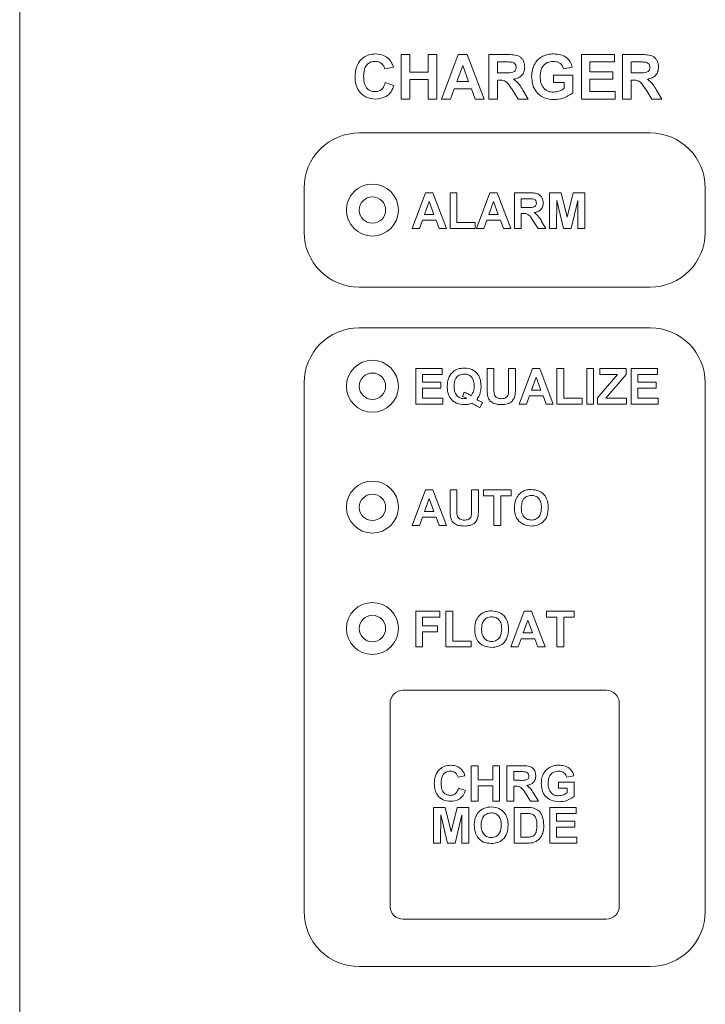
# Paper-space layout '2' of a CAD drawing. Header units: inches. Extents: x 1 to 109, y 1 to 85.
# Tile 25 of 66: x 48.64 to 50.2, y 60.85 to 63.08. Entities that reach past the tile are written whole.
import ezdxf

# ---------------------------------------------------------------- set-up
doc = ezdxf.new("R2010")
doc.units = ezdxf.units.IN
doc.header["$MEASUREMENT"] = 0

psp = doc.layouts.new('2')

# ---------------------------------------------------------------- linework, layer by layer
at = {"color": 7, "linetype": 'Continuous', "lineweight": 15, "ltscale": 5}
for p, q in [((48.6438, 58.6307), (48.6437, 64.3686)), ((49.5093, 63.0017), (49.5288, 63.0017)), ((49.5093, 62.9006), (49.5093, 63.0017)), ((49.5288, 63.0017), (49.5288, 62.9615)), ((49.5702, 62.9615), (49.5702, 63.0017)), ((49.5702, 63.0017), (49.5897, 63.0017)), ((49.5897, 63.0017), (49.5897, 62.9006)), ((49.6001, 62.9006), (49.6383, 63.0017)), ((49.6383, 63.0017), (49.6589, 63.0017)), ((49.6589, 63.0017), (49.6973, 62.9006)), ((49.7077, 62.9006), (49.7077, 63.0017)), ((49.7077, 63.0017), (49.7501, 63.0017)), ((49.9177, 62.9006), (49.9177, 63.0017)), ((49.9177, 63.0017), (49.9929, 63.0017)), ((49.9929, 63.0017), (49.9929, 62.9849)), ((50.011, 62.9006), (50.011, 63.0017)), ((50.011, 63.0017), (50.0534, 63.0017)), ((49.4912, 62.9732), (49.4717, 62.9693)), ((49.6487, 62.9771), (49.6354, 62.9408)), ((49.662, 62.9408), (49.6487, 62.9771)), ((49.7436, 62.9849), (49.7271, 62.9849)), ((49.7271, 62.9849), (49.7271, 62.9602)), ((49.8969, 62.9732), (49.8775, 62.9693)), ((49.9929, 62.9849), (49.9371, 62.9849)), ((49.9371, 62.9849), (49.9371, 62.9628)), ((50.047, 62.9849), (50.0304, 62.9849)), ((50.0304, 62.9849), (50.0304, 62.9602)), ((49.5288, 62.9615), (49.5702, 62.9615)), ((49.5702, 62.9447), (49.5288, 62.9447)), ((49.5288, 62.9447), (49.5288, 62.9006)), ((49.5702, 62.9006), (49.5702, 62.9447)), ((49.7271, 62.9602), (49.7428, 62.9602)), ((49.7315, 62.9434), (49.7271, 62.9434)), ((49.7271, 62.9434), (49.7271, 62.9006)), ((49.8541, 62.9382), (49.8541, 62.9551)), ((49.8541, 62.9551), (49.8982, 62.9551)), ((49.8982, 62.9551), (49.8982, 62.9144)), ((49.9371, 62.9628), (49.989, 62.9628)), ((49.989, 62.946), (49.9371, 62.946)), ((49.9371, 62.946), (49.9371, 62.9175)), ((49.989, 62.9628), (49.989, 62.946)), ((50.0304, 62.9602), (50.0461, 62.9602)), ((50.0348, 62.9434), (50.0304, 62.9434)), ((50.0304, 62.9434), (50.0304, 62.9006)), ((49.473, 62.9382), (49.4925, 62.9317)), ((49.6293, 62.9239), (49.6208, 62.9006)), ((49.6681, 62.9239), (49.6293, 62.9239)), ((49.6354, 62.9408), (49.662, 62.9408)), ((49.6767, 62.9006), (49.6681, 62.9239)), ((49.7744, 62.9006), (49.76, 62.9236)), ((49.7849, 62.9206), (49.7971, 62.9006)), ((49.8788, 62.9382), (49.8541, 62.9382)), ((49.8788, 62.925), (49.8788, 62.9382)), ((50.0777, 62.9006), (50.0633, 62.9236)), ((50.0882, 62.9206), (50.1005, 62.9006)), ((49.5288, 62.9006), (49.5093, 62.9006)), ((49.5897, 62.9006), (49.5702, 62.9006)), ((49.6208, 62.9006), (49.6001, 62.9006)), ((49.6973, 62.9006), (49.6767, 62.9006)), ((49.7271, 62.9006), (49.7077, 62.9006)), ((49.7971, 62.9006), (49.7744, 62.9006)), ((49.9942, 62.9006), (49.9177, 62.9006)), ((49.9371, 62.9175), (49.9942, 62.9175)), ((49.9942, 62.9175), (49.9942, 62.9006)), ((50.0304, 62.9006), (50.011, 62.9006)), ((50.1005, 62.9006), (50.0777, 62.9006)), ((50.0737, 62.8237), (49.4137, 62.8237)), ((49.2887, 62.6987), (49.2887, 62.5987)), ((50.1987, 62.5987), (50.1987, 62.6987)), ((49.5336, 62.6068), (49.5642, 62.6877)), ((49.5642, 62.6877), (49.5806, 62.6877)), ((49.5806, 62.6877), (49.6114, 62.6068)), ((49.6197, 62.6068), (49.6197, 62.6877)), ((49.6197, 62.6877), (49.6352, 62.6877)), ((49.6352, 62.6877), (49.6352, 62.6203)), ((49.6798, 62.6068), (49.7104, 62.6877)), ((49.7104, 62.6877), (49.7269, 62.6877)), ((49.7269, 62.6877), (49.7576, 62.6068)), ((49.7659, 62.6068), (49.7659, 62.6877)), ((49.7659, 62.6877), (49.7998, 62.6877)), ((49.8457, 62.6068), (49.8457, 62.6877)), ((49.8457, 62.6877), (49.8721, 62.6877)), ((49.8721, 62.6877), (49.8857, 62.6325)), ((49.8857, 62.6325), (49.8993, 62.6877)), ((49.8993, 62.6877), (49.9256, 62.6877)), ((49.9256, 62.6877), (49.9256, 62.6068)), ((49.5725, 62.668), (49.5619, 62.6389)), ((49.5831, 62.6389), (49.5725, 62.668)), ((49.7187, 62.668), (49.7081, 62.6389)), ((49.7293, 62.6389), (49.7187, 62.668)), ((49.7947, 62.6742), (49.7814, 62.6742)), ((49.7814, 62.6742), (49.7814, 62.6545)), ((49.7814, 62.6545), (49.794, 62.6545)), ((49.8618, 62.6705), (49.8613, 62.6068)), ((49.877, 62.6068), (49.8618, 62.6705)), ((49.9095, 62.6705), (49.8943, 62.6068)), ((49.91, 62.6068), (49.9095, 62.6705)), ((49.5619, 62.6389), (49.5831, 62.6389)), ((49.7081, 62.6389), (49.7293, 62.6389)), ((49.7849, 62.641), (49.7814, 62.641)), ((49.7814, 62.641), (49.7814, 62.6068)), ((49.557, 62.6255), (49.5502, 62.6068)), ((49.588, 62.6255), (49.557, 62.6255)), ((49.5949, 62.6068), (49.588, 62.6255)), ((49.6352, 62.6203), (49.6767, 62.6203)), ((49.6767, 62.6203), (49.6767, 62.6068)), ((49.7032, 62.6255), (49.6964, 62.6068)), ((49.7343, 62.6255), (49.7032, 62.6255)), ((49.7411, 62.6068), (49.7343, 62.6255)), ((49.8193, 62.6068), (49.8078, 62.6252)), ((49.8276, 62.6228), (49.8374, 62.6068)), ((49.5502, 62.6068), (49.5336, 62.6068)), ((49.6114, 62.6068), (49.5949, 62.6068)), ((49.6767, 62.6068), (49.6197, 62.6068)), ((49.6964, 62.6068), (49.6798, 62.6068)), ((49.7576, 62.6068), (49.7411, 62.6068)), ((49.7814, 62.6068), (49.7659, 62.6068)), ((49.8374, 62.6068), (49.8193, 62.6068)), ((49.8613, 62.6068), (49.8457, 62.6068)), ((49.8943, 62.6068), (49.877, 62.6068)), ((49.9256, 62.6068), (49.91, 62.6068)), ((49.4137, 62.4737), (50.0737, 62.4737)), ((50.0737, 62.3812), (49.4137, 62.3812)), ((49.5419, 62.208), (49.5419, 62.2889)), ((49.5419, 62.2889), (49.602, 62.2889)), ((49.602, 62.2754), (49.5574, 62.2754)), ((49.5574, 62.2754), (49.5574, 62.2578)), ((49.602, 62.2889), (49.602, 62.2754)), ((49.7037, 62.2889), (49.7192, 62.2889)), ((49.7037, 62.2459), (49.7037, 62.2889)), ((49.7192, 62.2889), (49.7192, 62.245)), ((49.7524, 62.244), (49.7524, 62.2889)), ((49.7524, 62.2889), (49.768, 62.2889)), ((49.768, 62.2889), (49.768, 62.2466)), ((49.7763, 62.208), (49.8068, 62.2889)), ((49.8068, 62.2889), (49.8233, 62.2889)), ((49.8233, 62.2889), (49.854, 62.208)), ((49.8623, 62.208), (49.8623, 62.2889)), ((49.8623, 62.2889), (49.8779, 62.2889)), ((49.8779, 62.2889), (49.8779, 62.2215)), ((49.9297, 62.2889), (49.9453, 62.2889)), ((49.9297, 62.208), (49.9297, 62.2889)), ((49.9453, 62.2889), (49.9453, 62.208)), ((49.9546, 62.2225), (49.9993, 62.2754)), ((49.9598, 62.2754), (49.9598, 62.2889)), ((49.9598, 62.2889), (50.0189, 62.2889)), ((49.9993, 62.2754), (49.9598, 62.2754)), ((50.0189, 62.2754), (49.9734, 62.2215)), ((50.0189, 62.2889), (50.0189, 62.2754)), ((50.0303, 62.2889), (50.0905, 62.2889)), ((50.0303, 62.208), (50.0303, 62.2889)), ((50.0905, 62.2754), (50.0459, 62.2754)), ((50.0459, 62.2754), (50.0459, 62.2578)), ((50.0905, 62.2889), (50.0905, 62.2754)), ((49.2887, 62.2562), (49.2887, 61.0562)), ((49.5574, 62.2578), (49.5989, 62.2578)), ((49.5989, 62.2578), (49.5989, 62.2443)), ((49.8151, 62.2692), (49.8046, 62.2401)), ((49.8258, 62.2401), (49.8151, 62.2692)), ((50.0459, 62.2578), (50.0874, 62.2578)), ((50.0874, 62.2578), (50.0874, 62.2443)), ((50.1987, 61.0562), (50.1987, 62.2562)), ((49.5989, 62.2443), (49.5574, 62.2443)), ((49.5574, 62.2443), (49.5574, 62.2215)), ((49.6477, 62.2256), (49.6522, 62.235)), ((49.8046, 62.2401), (49.8258, 62.2401)), ((50.0874, 62.2443), (50.0459, 62.2443)), ((50.0459, 62.2443), (50.0459, 62.2215)), ((49.6031, 62.208), (49.5419, 62.208)), ((49.5574, 62.2215), (49.6031, 62.2215)), ((49.6031, 62.2215), (49.6031, 62.208)), ((49.6933, 62.2121), (49.6873, 62.2007)), ((49.7929, 62.208), (49.7763, 62.208)), ((49.7997, 62.2267), (49.7929, 62.208)), ((49.8307, 62.2267), (49.7997, 62.2267)), ((49.8375, 62.208), (49.8307, 62.2267)), ((49.854, 62.208), (49.8375, 62.208)), ((49.9194, 62.208), (49.8623, 62.208)), ((49.8779, 62.2215), (49.9194, 62.2215)), ((49.9194, 62.2215), (49.9194, 62.208)), ((49.9453, 62.208), (49.9297, 62.208)), ((49.9546, 62.208), (49.9546, 62.2225)), ((50.02, 62.208), (49.9546, 62.208)), ((49.9734, 62.2215), (50.02, 62.2215)), ((50.02, 62.2215), (50.02, 62.208)), ((50.0915, 62.208), (50.0303, 62.208)), ((50.0459, 62.2215), (50.0915, 62.2215)), ((50.0915, 62.2215), (50.0915, 62.208)), ((49.5336, 61.9324), (49.5642, 62.0133)), ((49.5642, 62.0133), (49.5806, 62.0133)), ((49.5806, 62.0133), (49.6114, 61.9324)), ((49.6197, 62.0133), (49.6352, 62.0133)), ((49.6197, 61.9703), (49.6197, 62.0133)), ((49.6352, 62.0133), (49.6352, 61.9694)), ((49.6684, 61.9684), (49.6684, 62.0133)), ((49.6684, 62.0133), (49.684, 62.0133)), ((49.684, 62.0133), (49.684, 61.971)), ((49.6954, 61.9998), (49.6954, 62.0133)), ((49.6954, 62.0133), (49.7586, 62.0133)), ((49.7586, 62.0133), (49.7586, 61.9998)), ((49.5725, 61.9936), (49.5619, 61.9645)), ((49.5831, 61.9645), (49.5725, 61.9936)), ((49.7192, 61.9998), (49.6954, 61.9998)), ((49.7192, 61.9324), (49.7192, 61.9998)), ((49.7586, 61.9998), (49.7348, 61.9998)), ((49.7348, 61.9998), (49.7348, 61.9324)), ((49.5619, 61.9645), (49.5831, 61.9645)), ((49.557, 61.9511), (49.5502, 61.9324)), ((49.588, 61.9511), (49.557, 61.9511)), ((49.5949, 61.9324), (49.588, 61.9511)), ((49.5502, 61.9324), (49.5336, 61.9324)), ((49.6114, 61.9324), (49.5949, 61.9324)), ((49.7348, 61.9324), (49.7192, 61.9324)), ((49.5419, 61.7377), (49.5968, 61.7377)), ((49.5419, 61.6568), (49.5419, 61.7377)), ((49.5968, 61.7377), (49.5968, 61.7242)), ((49.6103, 61.6568), (49.6103, 61.7377)), ((49.6103, 61.7377), (49.6259, 61.7377)), ((49.6259, 61.7377), (49.6259, 61.6703)), ((49.7576, 61.6568), (49.7882, 61.7377)), ((49.7882, 61.7377), (49.8047, 61.7377)), ((49.8047, 61.7377), (49.8354, 61.6568)), ((49.8385, 61.7242), (49.8385, 61.7377)), ((49.8385, 61.7377), (49.9017, 61.7377)), ((49.9017, 61.7377), (49.9017, 61.7242)), ((49.5968, 61.7242), (49.5574, 61.7242)), ((49.5574, 61.7242), (49.5574, 61.7045)), ((49.7965, 61.718), (49.7859, 61.6889)), ((49.8071, 61.6889), (49.7965, 61.718)), ((49.8623, 61.7242), (49.8385, 61.7242)), ((49.8623, 61.6568), (49.8623, 61.7242)), ((49.9017, 61.7242), (49.8779, 61.7242)), ((49.8779, 61.7242), (49.8779, 61.6568)), ((49.5574, 61.7045), (49.5917, 61.7045)), ((49.5917, 61.7045), (49.5917, 61.691)), ((49.5917, 61.691), (49.5574, 61.691)), ((49.5574, 61.691), (49.5574, 61.6568)), ((49.6259, 61.6703), (49.6674, 61.6703)), ((49.6674, 61.6703), (49.6674, 61.6568)), ((49.781, 61.6755), (49.7742, 61.6568)), ((49.8121, 61.6755), (49.781, 61.6755)), ((49.7859, 61.6889), (49.8071, 61.6889)), ((49.8189, 61.6568), (49.8121, 61.6755)), ((49.5574, 61.6568), (49.5419, 61.6568)), ((49.6674, 61.6568), (49.6103, 61.6568)), ((49.7742, 61.6568), (49.7576, 61.6568)), ((49.8354, 61.6568), (49.8189, 61.6568)), ((49.8779, 61.6568), (49.8623, 61.6568)), ((49.9737, 61.5587), (49.5137, 61.5587)), ((49.4837, 61.5287), (49.4837, 61.0687)), ((50.0037, 61.0687), (50.0037, 61.5287)), ((49.668, 61.3064), (49.668, 61.3873)), ((49.668, 61.3873), (49.6836, 61.3873)), ((49.6836, 61.3873), (49.6836, 61.3551)), ((49.7168, 61.3551), (49.7168, 61.3873)), ((49.7168, 61.3873), (49.7323, 61.3873)), ((49.7323, 61.3873), (49.7323, 61.3064)), ((49.7489, 61.3064), (49.7489, 61.3873)), ((49.7489, 61.3873), (49.7829, 61.3873)), ((49.6535, 61.3645), (49.638, 61.3614)), ((49.7777, 61.3738), (49.7645, 61.3738)), ((49.7645, 61.3738), (49.7645, 61.3541)), ((49.9003, 61.3645), (49.8848, 61.3614)), ((49.639, 61.3365), (49.6546, 61.3313)), ((49.6836, 61.3551), (49.7168, 61.3551)), ((49.7168, 61.3417), (49.6836, 61.3417)), ((49.6836, 61.3417), (49.6836, 61.3064)), ((49.7168, 61.3064), (49.7168, 61.3417)), ((49.7645, 61.3541), (49.777, 61.3541)), ((49.768, 61.3406), (49.7645, 61.3406)), ((49.7645, 61.3406), (49.7645, 61.3064)), ((49.8661, 61.3365), (49.8661, 61.35)), ((49.8661, 61.35), (49.9014, 61.35)), ((49.8858, 61.3365), (49.8661, 61.3365)), ((49.8858, 61.3259), (49.8858, 61.3365)), ((49.9014, 61.35), (49.9014, 61.3175)), ((49.8023, 61.3064), (49.7908, 61.3248)), ((49.8107, 61.3224), (49.8205, 61.3064)), ((49.5825, 61.2117), (49.5825, 61.2926)), ((49.5825, 61.2926), (49.6088, 61.2926)), ((49.6088, 61.2926), (49.6224, 61.2374)), ((49.6224, 61.2374), (49.636, 61.2926)), ((49.636, 61.2926), (49.6623, 61.2926)), ((49.6623, 61.2926), (49.6623, 61.2117)), ((49.6836, 61.3064), (49.668, 61.3064)), ((49.7323, 61.3064), (49.7168, 61.3064)), ((49.7645, 61.3064), (49.7489, 61.3064)), ((49.765, 61.2926), (49.7947, 61.2926)), ((49.765, 61.2117), (49.765, 61.2926)), ((49.8205, 61.3064), (49.8023, 61.3064)), ((49.8459, 61.2926), (49.906, 61.2926)), ((49.8459, 61.2117), (49.8459, 61.2926)), ((49.906, 61.2926), (49.906, 61.2791)), ((49.5986, 61.2754), (49.598, 61.2117)), ((49.6137, 61.2117), (49.5986, 61.2754)), ((49.6463, 61.2754), (49.6311, 61.2117)), ((49.6468, 61.2117), (49.6463, 61.2754)), ((49.7883, 61.2791), (49.7806, 61.2791)), ((49.7806, 61.2791), (49.7806, 61.2252)), ((49.906, 61.2791), (49.8615, 61.2791)), ((49.8615, 61.2791), (49.8615, 61.2615)), ((49.8615, 61.2615), (49.9029, 61.2615)), ((49.9029, 61.248), (49.8615, 61.248)), ((49.8615, 61.248), (49.8615, 61.2252)), ((49.9029, 61.2615), (49.9029, 61.248)), ((49.7806, 61.2252), (49.7934, 61.2252)), ((49.8615, 61.2252), (49.9071, 61.2252)), ((49.9071, 61.2252), (49.9071, 61.2117)), ((49.598, 61.2117), (49.5825, 61.2117)), ((49.6311, 61.2117), (49.6137, 61.2117)), ((49.6623, 61.2117), (49.6468, 61.2117)), ((49.7955, 61.2117), (49.765, 61.2117)), ((49.9071, 61.2117), (49.8459, 61.2117)), ((49.5137, 61.0387), (49.9737, 61.0387)), ((49.4137, 60.9312), (50.0737, 60.9312))]:
    psp.add_line(p, q, dxfattribs=at)
at = {"color": 7, "linetype": 'Continuous', "lineweight": 15, "ltscale": 25}
for centre, radius in [((49.4437, 62.6487), 0.059), ((49.4437, 62.6487), 0.03), ((49.4437, 62.2487), 0.059), ((49.4437, 62.2487), 0.03), ((49.4437, 61.9743), 0.059), ((49.4437, 61.9737), 0.03), ((49.4437, 61.6987), 0.059), ((49.4437, 61.6987), 0.03)]:
    psp.add_circle(centre, radius, dxfattribs=at)
for centre, radius, start, end in [((49.4137, 62.6987), 0.125, 90.0008, 180.0008), ((50.0737, 62.6987), 0.125, 0.0008, 90.0008), ((49.4137, 62.5987), 0.125, 180.0008, 270.0008), ((50.0737, 62.5987), 0.125, 270.0008, 0.0008), ((49.4137, 62.2562), 0.125, 90.0008, 180.0004), ((50.0737, 62.2562), 0.125, 0.0008, 90.0008), ((49.5137, 61.5287), 0.03, 90.0004, 180.0004), ((49.9737, 61.5287), 0.03, 0.0008, 90.0004), ((49.5137, 61.0687), 0.03, 180.0004, 270.0008), ((49.9737, 61.0687), 0.03, 270.0008, 0.0008), ((49.4137, 61.0562), 0.125, 180.0004, 270.0008), ((50.0737, 61.0562), 0.125, 270.0008, 0.0008)]:
    psp.add_arc(centre, radius, start, end, dxfattribs=at)
at = {"color": 7, "linetype": 'Continuous', "lineweight": 15, "ltscale": 5}
for points, knots in [([(49.4043, 62.9509), (49.4048, 62.9584), (49.4057, 62.9732), (49.417, 62.9914), (49.4336, 63.0017), (49.4453, 63.0026), (49.4511, 63.003)], [0, 0, 0, 0, 0.280688, 0.559622, 0.779535, 1, 1, 1, 1]), ([(49.4511, 63.003), (49.4573, 63.0026), (49.4684, 63.0018), (49.4771, 62.995), (49.4809, 62.992)], [0, 0, 0, 0, 0.5599132, 1, 1, 1, 1]), ([(49.4809, 62.992), (49.4835, 62.9888), (49.4881, 62.9832), (49.4902, 62.9763), (49.4912, 62.9732)], [0, 0, 0, 0, 0.55896, 1, 1, 1, 1]), ([(49.7501, 63.0017), (49.7547, 63.0017), (49.7638, 63.0015), (49.7755, 62.9991), (49.7827, 62.993), (49.7879, 62.9853), (49.7888, 62.9783), (49.7893, 62.9737)], [0, 0, 0, 0, 0.2511382, 0.5005379, 0.6257426, 0.7510544, 1, 1, 1, 1]), ([(49.8049, 62.9515), (49.8052, 62.9567), (49.8059, 62.9672), (49.8115, 62.9809), (49.82, 62.9916), (49.827, 62.9959), (49.8305, 62.998)], [0, 0, 0, 0, 0.2801464, 0.5599799, 0.7799444, 1, 1, 1, 1]), ([(49.8305, 62.998), (49.8349, 62.9997), (49.8426, 63.0027), (49.8508, 63.0029), (49.8544, 63.003)], [0, 0, 0, 0, 0.5592384, 1, 1, 1, 1]), ([(49.8544, 63.003), (49.8598, 63.0028), (49.8704, 63.0023), (49.8842, 62.9958), (49.8933, 62.9853), (49.8957, 62.9772), (49.8969, 62.9732)], [0, 0, 0, 0, 0.280674, 0.55986, 0.779759, 1, 1, 1, 1]), ([(50.0534, 63.0017), (50.058, 63.0017), (50.0672, 63.0015), (50.0789, 62.9991), (50.086, 62.993), (50.0913, 62.9853), (50.0921, 62.9783), (50.0927, 62.9737)], [0, 0, 0, 0, 0.251138, 0.500538, 0.625743, 0.751054, 1, 1, 1, 1]), ([(49.4498, 62.9862), (49.4467, 62.9859), (49.4407, 62.9855), (49.4327, 62.9807), (49.4246, 62.9701), (49.4241, 62.9597), (49.4238, 62.9524)], [0, 0, 0, 0, 0.18715, 0.37398, 0.560738, 1, 1, 1, 1]), ([(49.4717, 62.9693), (49.4708, 62.972), (49.469, 62.9774), (49.4631, 62.9828), (49.4564, 62.9858), (49.452, 62.986), (49.4498, 62.9862)], [0, 0, 0, 0, 0.27983, 0.559275, 0.779493, 1, 1, 1, 1]), ([(49.7428, 62.9602), (49.7485, 62.96), (49.7556, 62.9598), (49.764, 62.962), (49.7674, 62.9647), (49.7696, 62.9685), (49.7698, 62.9714), (49.7699, 62.9728)], [0, 0, 0, 0, 0.500908, 0.625718, 0.750365, 0.875021, 1, 1, 1, 1]), ([(49.7591, 62.9845), (49.7562, 62.9847), (49.7511, 62.9849), (49.7459, 62.9849), (49.7436, 62.9849)], [0, 0, 0, 0, 0.559921, 1, 1, 1, 1]), ([(49.7699, 62.9728), (49.7697, 62.9745), (49.7695, 62.9778), (49.7658, 62.9828), (49.7616, 62.9839), (49.7591, 62.9845)], [0, 0, 0, 0, 0.281084, 0.561281, 1, 1, 1, 1]), ([(49.7893, 62.9737), (49.789, 62.9698), (49.7883, 62.962), (49.7817, 62.9528), (49.773, 62.9477), (49.767, 62.9465), (49.764, 62.9459)], [0, 0, 0, 0, 0.279943, 0.558974, 0.779184, 1, 1, 1, 1]), ([(49.8542, 62.9862), (49.8494, 62.9857), (49.8397, 62.9848), (49.8292, 62.9753), (49.8248, 62.9636), (49.8245, 62.9561), (49.8243, 62.9523)], [0, 0, 0, 0, 0.279802, 0.558331, 0.778826, 1, 1, 1, 1]), ([(49.8775, 62.9693), (49.8764, 62.9721), (49.8744, 62.9775), (49.8681, 62.983), (49.861, 62.9858), (49.8565, 62.9861), (49.8542, 62.9862)], [0, 0, 0, 0, 0.279821, 0.559279, 0.779466, 1, 1, 1, 1]), ([(50.0461, 62.9602), (50.0518, 62.96), (50.059, 62.9598), (50.0673, 62.962), (50.0708, 62.9647), (50.073, 62.9685), (50.0731, 62.9714), (50.0732, 62.9728)], [0, 0, 0, 0, 0.500908, 0.625718, 0.750365, 0.875021, 1, 1, 1, 1]), ([(50.0624, 62.9845), (50.0595, 62.9847), (50.0544, 62.9849), (50.0492, 62.9849), (50.047, 62.9849)], [0, 0, 0, 0, 0.559921, 1, 1, 1, 1]), ([(50.0732, 62.9728), (50.0731, 62.9745), (50.0728, 62.9778), (50.0691, 62.9828), (50.065, 62.9839), (50.0624, 62.9845)], [0, 0, 0, 0, 0.2810837, 0.5612808, 1, 1, 1, 1]), ([(50.0927, 62.9737), (50.0923, 62.9698), (50.0917, 62.962), (50.0851, 62.9528), (50.0763, 62.9477), (50.0703, 62.9465), (50.0673, 62.9459)], [0, 0, 0, 0, 0.279943, 0.558974, 0.779184, 1, 1, 1, 1]), ([(49.4504, 62.9006), (49.4432, 62.9014), (49.4288, 62.903), (49.413, 62.9169), (49.4053, 62.934), (49.4046, 62.9453), (49.4043, 62.9509)], [0, 0, 0, 0, 0.279571, 0.558708, 0.779053, 1, 1, 1, 1]), ([(49.4238, 62.9524), (49.4239, 62.9478), (49.4242, 62.9386), (49.4289, 62.9262), (49.4387, 62.9186), (49.446, 62.9178), (49.4496, 62.9175)], [0, 0, 0, 0, 0.281346, 0.560537, 0.780083, 1, 1, 1, 1]), ([(49.76, 62.9236), (49.758, 62.9263), (49.7539, 62.9319), (49.7482, 62.9399), (49.7396, 62.9434), (49.7342, 62.9434), (49.7315, 62.9434)], [0, 0, 0, 0, 0.280952, 0.561253, 0.779439, 1, 1, 1, 1]), ([(49.764, 62.9459), (49.7687, 62.9419), (49.7773, 62.9347), (49.7825, 62.9249), (49.7849, 62.9206)], [0, 0, 0, 0, 0.558188, 1, 1, 1, 1]), ([(49.8555, 62.8993), (49.8478, 62.9), (49.8325, 62.9014), (49.8147, 62.9153), (49.8063, 62.9335), (49.8054, 62.9455), (49.8049, 62.9515)], [0, 0, 0, 0, 0.280091, 0.558748, 0.779191, 1, 1, 1, 1]), ([(49.8243, 62.9523), (49.8246, 62.9474), (49.825, 62.9375), (49.8315, 62.9247), (49.8424, 62.9172), (49.8502, 62.9165), (49.8541, 62.9162)], [0, 0, 0, 0, 0.281036, 0.560006, 0.779769, 1, 1, 1, 1]), ([(50.0633, 62.9236), (50.0613, 62.9263), (50.0572, 62.9319), (50.0515, 62.9399), (50.043, 62.9434), (50.0375, 62.9434), (50.0348, 62.9434)], [0, 0, 0, 0, 0.2809517, 0.5612527, 0.7794386, 1, 1, 1, 1]), ([(50.0673, 62.9459), (50.0721, 62.9419), (50.0806, 62.9347), (50.0859, 62.9249), (50.0882, 62.9206)], [0, 0, 0, 0, 0.558188, 1, 1, 1, 1]), ([(49.4496, 62.9175), (49.4528, 62.9178), (49.4592, 62.9184), (49.4688, 62.9255), (49.4714, 62.9334), (49.473, 62.9382)], [0, 0, 0, 0, 0.2804733, 0.5604546, 1, 1, 1, 1]), ([(49.4925, 62.9317), (49.4907, 62.9267), (49.4871, 62.9167), (49.4728, 62.9029), (49.4589, 62.9015), (49.4504, 62.9006)], [0, 0, 0, 0, 0.281276, 0.561399, 1, 1, 1, 1]), ([(49.8541, 62.9162), (49.8591, 62.9168), (49.868, 62.9179), (49.8755, 62.9228), (49.8788, 62.925)], [0, 0, 0, 0, 0.559098, 1, 1, 1, 1]), ([(49.8982, 62.9144), (49.8909, 62.9097), (49.8779, 62.9011), (49.8624, 62.8999), (49.8555, 62.8993)], [0, 0, 0, 0, 0.558963, 1, 1, 1, 1]), ([(49.7998, 62.6877), (49.8035, 62.6876), (49.8108, 62.6875), (49.8202, 62.6856), (49.8259, 62.6807), (49.8301, 62.6746), (49.8308, 62.669), (49.8312, 62.6653)], [0, 0, 0, 0, 0.251138, 0.500538, 0.625743, 0.751054, 1, 1, 1, 1]), ([(49.794, 62.6545), (49.7985, 62.6543), (49.8043, 62.6542), (49.8109, 62.6559), (49.8137, 62.6581), (49.8154, 62.6611), (49.8156, 62.6634), (49.8157, 62.6646)], [0, 0, 0, 0, 0.500908, 0.625718, 0.750365, 0.875021, 1, 1, 1, 1]), ([(49.807, 62.6739), (49.8047, 62.674), (49.8006, 62.6742), (49.7965, 62.6742), (49.7947, 62.6742)], [0, 0, 0, 0, 0.559921, 1, 1, 1, 1]), ([(49.8157, 62.6646), (49.8156, 62.6659), (49.8153, 62.6685), (49.8124, 62.6725), (49.8091, 62.6734), (49.807, 62.6739)], [0, 0, 0, 0, 0.2810837, 0.5612808, 1, 1, 1, 1]), ([(49.8312, 62.6653), (49.831, 62.6622), (49.8304, 62.6559), (49.8252, 62.6485), (49.8181, 62.6445), (49.8133, 62.6435), (49.8109, 62.643)], [0, 0, 0, 0, 0.279943, 0.558974, 0.779184, 1, 1, 1, 1]), ([(49.8078, 62.6252), (49.8048, 62.6301), (49.8008, 62.6369), (49.7915, 62.6411), (49.7871, 62.641), (49.7849, 62.641)], [0, 0, 0, 0, 0.5609861, 0.7793046, 1, 1, 1, 1]), ([(49.8109, 62.643), (49.8147, 62.6398), (49.8216, 62.6341), (49.8258, 62.6263), (49.8276, 62.6228)], [0, 0, 0, 0, 0.558188, 1, 1, 1, 1]), ([(49.6134, 62.2484), (49.6138, 62.2545), (49.6146, 62.2665), (49.624, 62.2811), (49.6378, 62.2889), (49.6472, 62.2896), (49.6519, 62.2899)], [0, 0, 0, 0, 0.280611, 0.559473, 0.779376, 1, 1, 1, 1]), ([(49.6518, 62.2764), (49.648, 62.276), (49.6404, 62.2751), (49.6301, 62.2647), (49.6294, 62.2547), (49.629, 62.2486)], [0, 0, 0, 0, 0.280274, 0.559935, 1, 1, 1, 1]), ([(49.6746, 62.2484), (49.6745, 62.2522), (49.6741, 62.2598), (49.6692, 62.2697), (49.6609, 62.2756), (49.6549, 62.2762), (49.6518, 62.2764)], [0, 0, 0, 0, 0.281125, 0.560142, 0.779815, 1, 1, 1, 1]), ([(49.6519, 62.2899), (49.6579, 62.2894), (49.6699, 62.2883), (49.6833, 62.277), (49.6894, 62.2627), (49.6899, 62.2534), (49.6902, 62.2487)], [0, 0, 0, 0, 0.279931, 0.558662, 0.778972, 1, 1, 1, 1]), ([(49.6523, 62.207), (49.6462, 62.2075), (49.6341, 62.2085), (49.6204, 62.2198), (49.6142, 62.2342), (49.6137, 62.2437), (49.6134, 62.2484)], [0, 0, 0, 0, 0.280094, 0.55863, 0.778953, 1, 1, 1, 1]), ([(49.629, 62.2486), (49.6292, 62.2449), (49.6295, 62.2373), (49.6341, 62.2276), (49.642, 62.2214), (49.648, 62.2208), (49.651, 62.2204)], [0, 0, 0, 0, 0.281112, 0.560283, 0.780117, 1, 1, 1, 1]), ([(49.6522, 62.235), (49.6552, 62.2338), (49.6605, 62.2318), (49.6653, 62.2286), (49.6674, 62.2272)], [0, 0, 0, 0, 0.5598598, 1, 1, 1, 1]), ([(49.6674, 62.2272), (49.6698, 62.2308), (49.6742, 62.2372), (49.6745, 62.2449), (49.6746, 62.2484)], [0, 0, 0, 0, 0.557902, 1, 1, 1, 1]), ([(49.6873, 62.2305), (49.6863, 62.2282), (49.6845, 62.224), (49.6816, 62.2205), (49.6804, 62.2189)], [0, 0, 0, 0, 0.559768, 1, 1, 1, 1]), ([(49.6902, 62.2487), (49.6901, 62.2452), (49.6899, 62.239), (49.6881, 62.2331), (49.6873, 62.2305)], [0, 0, 0, 0, 0.5600099, 1, 1, 1, 1]), ([(49.7053, 62.2255), (49.7047, 62.2293), (49.7037, 62.236), (49.7037, 62.2429), (49.7037, 62.2459)], [0, 0, 0, 0, 0.559743, 1, 1, 1, 1]), ([(49.7192, 62.245), (49.7192, 62.2425), (49.7192, 62.2379), (49.7196, 62.2334), (49.7199, 62.2314)], [0, 0, 0, 0, 0.56018, 1, 1, 1, 1]), ([(49.7199, 62.2314), (49.7205, 62.2295), (49.7219, 62.2257), (49.7279, 62.2211), (49.7331, 62.2207), (49.7363, 62.2204)], [0, 0, 0, 0, 0.280066, 0.560124, 1, 1, 1, 1]), ([(49.7363, 62.2204), (49.7392, 62.2206), (49.7435, 62.2208), (49.7483, 62.2239), (49.7519, 62.2284), (49.7523, 62.2357), (49.7524, 62.2413), (49.7524, 62.244)], [0, 0, 0, 0, 0.249624, 0.37455, 0.499562, 0.749, 1, 1, 1, 1]), ([(49.768, 62.2466), (49.7681, 62.2411), (49.7683, 62.2302), (49.7631, 62.2146), (49.7498, 62.2075), (49.7411, 62.2071), (49.7368, 62.207)], [0, 0, 0, 0, 0.28222, 0.55919, 0.778866, 1, 1, 1, 1]), ([(49.6576, 62.2215), (49.6558, 62.2224), (49.6526, 62.224), (49.6492, 62.2251), (49.6477, 62.2256)], [0, 0, 0, 0, 0.55996, 1, 1, 1, 1]), ([(49.651, 62.2204), (49.6522, 62.2205), (49.6545, 62.2206), (49.6567, 62.2212), (49.6576, 62.2215)], [0, 0, 0, 0, 0.559889, 1, 1, 1, 1]), ([(49.6695, 62.2104), (49.6664, 62.2093), (49.6608, 62.2073), (49.6549, 62.207), (49.6523, 62.207)], [0, 0, 0, 0, 0.559643, 1, 1, 1, 1]), ([(49.6802, 62.2035), (49.6782, 62.2048), (49.6746, 62.207), (49.671, 62.2094), (49.6695, 62.2104)], [0, 0, 0, 0, 0.559954, 1, 1, 1, 1]), ([(49.6804, 62.2189), (49.6827, 62.2174), (49.6868, 62.2147), (49.6913, 62.2129), (49.6933, 62.2121)], [0, 0, 0, 0, 0.559937, 1, 1, 1, 1]), ([(49.7368, 62.207), (49.733, 62.207), (49.7256, 62.2072), (49.7157, 62.2107), (49.7084, 62.2172), (49.7063, 62.2227), (49.7053, 62.2255)], [0, 0, 0, 0, 0.28103, 0.560407, 0.780283, 1, 1, 1, 1]), ([(49.6873, 62.2007), (49.686, 62.2012), (49.6835, 62.2019), (49.6812, 62.203), (49.6802, 62.2035)], [0, 0, 0, 0, 0.559851, 1, 1, 1, 1]), ([(49.7695, 61.9929), (49.7719, 61.9972), (49.7762, 62.0049), (49.7838, 62.0092), (49.7871, 62.0111)], [0, 0, 0, 0, 0.559956, 1, 1, 1, 1]), ([(49.7871, 62.0111), (49.7902, 62.0122), (49.7957, 62.0141), (49.8016, 62.0142), (49.8041, 62.0143)], [0, 0, 0, 0, 0.559564, 1, 1, 1, 1]), ([(49.8041, 62.0143), (49.8102, 62.0138), (49.8222, 62.0126), (49.8356, 62.0012), (49.8419, 61.9869), (49.8424, 61.9774), (49.8426, 61.9727)], [0, 0, 0, 0, 0.279831, 0.558669, 0.779006, 1, 1, 1, 1]), ([(49.7659, 61.9724), (49.766, 61.9763), (49.7662, 61.9833), (49.7685, 61.99), (49.7695, 61.9929)], [0, 0, 0, 0, 0.560171, 1, 1, 1, 1]), ([(49.8043, 62.0008), (49.8005, 62.0004), (49.7928, 61.9995), (49.7825, 61.989), (49.7819, 61.979), (49.7814, 61.9729)], [0, 0, 0, 0, 0.280278, 0.559877, 1, 1, 1, 1]), ([(49.8271, 61.9731), (49.8269, 61.9769), (49.8266, 61.9845), (49.8217, 61.9943), (49.8133, 62.0001), (49.8073, 62.0006), (49.8043, 62.0008)], [0, 0, 0, 0, 0.281087, 0.560013, 0.779691, 1, 1, 1, 1]), ([(49.6213, 61.9499), (49.6207, 61.9537), (49.6197, 61.9604), (49.6197, 61.9673), (49.6197, 61.9703)], [0, 0, 0, 0, 0.559743, 1, 1, 1, 1]), ([(49.6352, 61.9694), (49.6352, 61.9669), (49.6352, 61.9623), (49.6356, 61.9578), (49.6359, 61.9558)], [0, 0, 0, 0, 0.5601798, 1, 1, 1, 1]), ([(49.6523, 61.9448), (49.6552, 61.945), (49.6595, 61.9452), (49.6643, 61.9483), (49.6679, 61.9528), (49.6683, 61.9601), (49.6684, 61.9657), (49.6684, 61.9684)], [0, 0, 0, 0, 0.249624, 0.37455, 0.499562, 0.749, 1, 1, 1, 1]), ([(49.684, 61.971), (49.6841, 61.9655), (49.6843, 61.9546), (49.6791, 61.939), (49.6658, 61.9319), (49.6571, 61.9315), (49.6528, 61.9314)], [0, 0, 0, 0, 0.28222, 0.55919, 0.778866, 1, 1, 1, 1]), ([(49.8044, 61.9314), (49.7984, 61.9319), (49.7865, 61.933), (49.773, 61.9442), (49.7667, 61.9583), (49.7661, 61.9677), (49.7659, 61.9724)], [0, 0, 0, 0, 0.2799425, 0.558704, 0.7790449, 1, 1, 1, 1]), ([(49.7814, 61.9729), (49.7816, 61.9691), (49.782, 61.9614), (49.7871, 61.9517), (49.7953, 61.9457), (49.8013, 61.9451), (49.8043, 61.9448)], [0, 0, 0, 0, 0.2810208, 0.5601162, 0.7799393, 1, 1, 1, 1]), ([(49.8043, 61.9448), (49.8082, 61.9453), (49.8159, 61.9463), (49.826, 61.957), (49.8267, 61.967), (49.8271, 61.9731)], [0, 0, 0, 0, 0.279991, 0.559768, 1, 1, 1, 1]), ([(49.8426, 61.9727), (49.8422, 61.9667), (49.8414, 61.9548), (49.832, 61.9403), (49.8184, 61.9324), (49.8091, 61.9317), (49.8044, 61.9314)], [0, 0, 0, 0, 0.280551, 0.5594882, 0.779434, 1, 1, 1, 1]), ([(49.6528, 61.9314), (49.649, 61.9314), (49.6416, 61.9316), (49.6317, 61.9351), (49.6244, 61.9416), (49.6223, 61.9471), (49.6213, 61.9499)], [0, 0, 0, 0, 0.2810303, 0.5604071, 0.7802828, 1, 1, 1, 1]), ([(49.6359, 61.9558), (49.6365, 61.9539), (49.6379, 61.9501), (49.6439, 61.9455), (49.6491, 61.9451), (49.6523, 61.9448)], [0, 0, 0, 0, 0.280066, 0.560124, 1, 1, 1, 1]), ([(49.6969, 61.7355), (49.7, 61.7366), (49.7055, 61.7385), (49.7114, 61.7386), (49.7139, 61.7387)], [0, 0, 0, 0, 0.5595644, 1, 1, 1, 1]), ([(49.7139, 61.7387), (49.72, 61.7381), (49.732, 61.737), (49.7454, 61.7256), (49.7517, 61.7113), (49.7522, 61.7018), (49.7524, 61.6971)], [0, 0, 0, 0, 0.279831, 0.558669, 0.779006, 1, 1, 1, 1]), ([(49.6757, 61.6968), (49.6758, 61.7007), (49.676, 61.7077), (49.6783, 61.7144), (49.6793, 61.7173)], [0, 0, 0, 0, 0.560171, 1, 1, 1, 1]), ([(49.6793, 61.7173), (49.6817, 61.7216), (49.6859, 61.7293), (49.6935, 61.7336), (49.6969, 61.7355)], [0, 0, 0, 0, 0.559956, 1, 1, 1, 1]), ([(49.7141, 61.7252), (49.7103, 61.7248), (49.7026, 61.7239), (49.6923, 61.7134), (49.6916, 61.7034), (49.6912, 61.6973)], [0, 0, 0, 0, 0.280278, 0.559877, 1, 1, 1, 1]), ([(49.7369, 61.6975), (49.7367, 61.7013), (49.7364, 61.7089), (49.7315, 61.7187), (49.7231, 61.7245), (49.7171, 61.725), (49.7141, 61.7252)], [0, 0, 0, 0, 0.281087, 0.560013, 0.779691, 1, 1, 1, 1]), ([(49.7142, 61.6558), (49.7082, 61.6563), (49.6962, 61.6574), (49.6828, 61.6686), (49.6764, 61.6827), (49.6759, 61.6921), (49.6757, 61.6968)], [0, 0, 0, 0, 0.279942, 0.558704, 0.779045, 1, 1, 1, 1]), ([(49.6912, 61.6973), (49.6914, 61.6935), (49.6918, 61.6858), (49.6969, 61.6761), (49.7051, 61.6701), (49.7111, 61.6695), (49.7141, 61.6692)], [0, 0, 0, 0, 0.281021, 0.560116, 0.779939, 1, 1, 1, 1]), ([(49.7141, 61.6692), (49.718, 61.6697), (49.7257, 61.6707), (49.7357, 61.6814), (49.7364, 61.6914), (49.7369, 61.6975)], [0, 0, 0, 0, 0.279991, 0.559768, 1, 1, 1, 1]), ([(49.7524, 61.6971), (49.752, 61.6911), (49.7512, 61.6792), (49.7418, 61.6647), (49.7282, 61.6568), (49.7188, 61.6561), (49.7142, 61.6558)], [0, 0, 0, 0, 0.280551, 0.559488, 0.779434, 1, 1, 1, 1]), ([(49.584, 61.3467), (49.5844, 61.3526), (49.5851, 61.3645), (49.5942, 61.379), (49.6075, 61.3872), (49.6168, 61.388), (49.6215, 61.3883)], [0, 0, 0, 0, 0.280688, 0.559622, 0.779535, 1, 1, 1, 1]), ([(49.6215, 61.3883), (49.6264, 61.388), (49.6353, 61.3873), (49.6423, 61.3819), (49.6453, 61.3795)], [0, 0, 0, 0, 0.559913, 1, 1, 1, 1]), ([(49.6453, 61.3795), (49.6474, 61.377), (49.6511, 61.3725), (49.6528, 61.3669), (49.6535, 61.3645)], [0, 0, 0, 0, 0.55896, 1, 1, 1, 1]), ([(49.7829, 61.3873), (49.7865, 61.3872), (49.7939, 61.3871), (49.8032, 61.3852), (49.8089, 61.3804), (49.8132, 61.3742), (49.8138, 61.3686), (49.8143, 61.3649)], [0, 0, 0, 0, 0.251138, 0.500538, 0.625743, 0.751054, 1, 1, 1, 1]), ([(49.8267, 61.3471), (49.827, 61.3513), (49.8275, 61.3597), (49.832, 61.3706), (49.8388, 61.3792), (49.8444, 61.3826), (49.8472, 61.3843)], [0, 0, 0, 0, 0.280146, 0.55998, 0.779944, 1, 1, 1, 1]), ([(49.8472, 61.3843), (49.8507, 61.3857), (49.8569, 61.3881), (49.8635, 61.3883), (49.8664, 61.3883)], [0, 0, 0, 0, 0.559238, 1, 1, 1, 1]), ([(49.8664, 61.3883), (49.8706, 61.3881), (49.8791, 61.3877), (49.8901, 61.3826), (49.8975, 61.3741), (49.8994, 61.3677), (49.9003, 61.3645)], [0, 0, 0, 0, 0.280674, 0.55986, 0.779759, 1, 1, 1, 1]), ([(49.6204, 61.3749), (49.618, 61.3747), (49.6131, 61.3743), (49.6067, 61.3705), (49.6002, 61.362), (49.5999, 61.3537), (49.5996, 61.3479)], [0, 0, 0, 0, 0.18715, 0.37398, 0.560738, 1, 1, 1, 1]), ([(49.638, 61.3614), (49.6372, 61.3635), (49.6358, 61.3678), (49.631, 61.3722), (49.6257, 61.3745), (49.6222, 61.3747), (49.6204, 61.3749)], [0, 0, 0, 0, 0.27983, 0.559275, 0.779493, 1, 1, 1, 1]), ([(49.777, 61.3541), (49.7816, 61.354), (49.7873, 61.3538), (49.794, 61.3555), (49.7968, 61.3577), (49.7985, 61.3607), (49.7986, 61.363), (49.7987, 61.3642)], [0, 0, 0, 0, 0.500908, 0.625718, 0.750365, 0.875021, 1, 1, 1, 1]), ([(49.7901, 61.3736), (49.7878, 61.3737), (49.7836, 61.3738), (49.7795, 61.3738), (49.7777, 61.3738)], [0, 0, 0, 0, 0.559921, 1, 1, 1, 1]), ([(49.7987, 61.3642), (49.7986, 61.3655), (49.7984, 61.3681), (49.7954, 61.3721), (49.7921, 61.373), (49.7901, 61.3736)], [0, 0, 0, 0, 0.2810837, 0.5612808, 1, 1, 1, 1]), ([(49.8143, 61.3649), (49.814, 61.3618), (49.8135, 61.3555), (49.8082, 61.3482), (49.8012, 61.3441), (49.7964, 61.3431), (49.794, 61.3426)], [0, 0, 0, 0, 0.279943, 0.558974, 0.779184, 1, 1, 1, 1]), ([(49.8661, 61.3749), (49.8623, 61.3745), (49.8546, 61.3738), (49.8461, 61.3662), (49.8427, 61.3568), (49.8424, 61.3508), (49.8423, 61.3478)], [0, 0, 0, 0, 0.279802, 0.558331, 0.778826, 1, 1, 1, 1]), ([(49.8848, 61.3614), (49.884, 61.3636), (49.8823, 61.3679), (49.8772, 61.3723), (49.8716, 61.3746), (49.868, 61.3748), (49.8661, 61.3749)], [0, 0, 0, 0, 0.279821, 0.559279, 0.779466, 1, 1, 1, 1]), ([(49.6209, 61.3064), (49.6152, 61.307), (49.6036, 61.3083), (49.591, 61.3195), (49.5848, 61.3331), (49.5843, 61.3421), (49.584, 61.3467)], [0, 0, 0, 0, 0.279571, 0.558708, 0.779053, 1, 1, 1, 1]), ([(49.5996, 61.3479), (49.5997, 61.3442), (49.6, 61.3368), (49.6037, 61.3269), (49.6116, 61.3208), (49.6174, 61.3202), (49.6203, 61.3199)], [0, 0, 0, 0, 0.281346, 0.560537, 0.780083, 1, 1, 1, 1]), ([(49.6203, 61.3199), (49.6228, 61.3201), (49.6279, 61.3206), (49.6356, 61.3263), (49.6377, 61.3326), (49.639, 61.3365)], [0, 0, 0, 0, 0.280473, 0.560455, 1, 1, 1, 1]), ([(49.7908, 61.3248), (49.7879, 61.3297), (49.7838, 61.3365), (49.7745, 61.3407), (49.7702, 61.3407), (49.768, 61.3406)], [0, 0, 0, 0, 0.560986, 0.779305, 1, 1, 1, 1]), ([(49.794, 61.3426), (49.7978, 61.3394), (49.8046, 61.3337), (49.8088, 61.3259), (49.8107, 61.3224)], [0, 0, 0, 0, 0.5581877, 1, 1, 1, 1]), ([(49.8672, 61.3054), (49.8611, 61.3059), (49.8488, 61.307), (49.8346, 61.3181), (49.8278, 61.3327), (49.8271, 61.3423), (49.8267, 61.3471)], [0, 0, 0, 0, 0.280091, 0.5587484, 0.7791912, 1, 1, 1, 1]), ([(49.8423, 61.3478), (49.8425, 61.3438), (49.8428, 61.3359), (49.848, 61.3257), (49.8567, 61.3197), (49.863, 61.3191), (49.8661, 61.3189)], [0, 0, 0, 0, 0.281036, 0.560006, 0.779769, 1, 1, 1, 1]), ([(49.6546, 61.3313), (49.6531, 61.3273), (49.6502, 61.3193), (49.6388, 61.3083), (49.6277, 61.3071), (49.6209, 61.3064)], [0, 0, 0, 0, 0.281276, 0.561399, 1, 1, 1, 1]), ([(49.8661, 61.3189), (49.8701, 61.3194), (49.8772, 61.3203), (49.8832, 61.3242), (49.8858, 61.3259)], [0, 0, 0, 0, 0.559098, 1, 1, 1, 1]), ([(49.9014, 61.3175), (49.8955, 61.3137), (49.8851, 61.3068), (49.8727, 61.3058), (49.8672, 61.3054)], [0, 0, 0, 0, 0.558963, 1, 1, 1, 1]), ([(49.6784, 61.2722), (49.6808, 61.2765), (49.6851, 61.2842), (49.6926, 61.2885), (49.696, 61.2904)], [0, 0, 0, 0, 0.559956, 1, 1, 1, 1]), ([(49.696, 61.2904), (49.6991, 61.2915), (49.7046, 61.2934), (49.7105, 61.2935), (49.713, 61.2936)], [0, 0, 0, 0, 0.559564, 1, 1, 1, 1]), ([(49.713, 61.2936), (49.7191, 61.293), (49.7311, 61.2919), (49.7445, 61.2805), (49.7508, 61.2661), (49.7513, 61.2567), (49.7515, 61.252)], [0, 0, 0, 0, 0.2798307, 0.5586691, 0.7790056, 1, 1, 1, 1]), ([(49.7947, 61.2926), (49.7976, 61.2926), (49.8027, 61.2925), (49.8078, 61.2915), (49.81, 61.291)], [0, 0, 0, 0, 0.560238, 1, 1, 1, 1]), ([(49.81, 61.291), (49.8142, 61.2891), (49.8225, 61.2851), (49.8313, 61.2704), (49.832, 61.2586), (49.8324, 61.2514)], [0, 0, 0, 0, 0.279072, 0.559338, 1, 1, 1, 1]), ([(49.6748, 61.2516), (49.6749, 61.2556), (49.6751, 61.2626), (49.6774, 61.2693), (49.6784, 61.2722)], [0, 0, 0, 0, 0.560171, 1, 1, 1, 1]), ([(49.7132, 61.2801), (49.7094, 61.2797), (49.7017, 61.2788), (49.6914, 61.2683), (49.6907, 61.2583), (49.6903, 61.2522)], [0, 0, 0, 0, 0.280278, 0.559877, 1, 1, 1, 1]), ([(49.736, 61.2524), (49.7358, 61.2562), (49.7355, 61.2638), (49.7306, 61.2736), (49.7222, 61.2794), (49.7162, 61.2799), (49.7132, 61.2801)], [0, 0, 0, 0, 0.281087, 0.560013, 0.779691, 1, 1, 1, 1]), ([(49.8023, 61.2783), (49.7997, 61.2786), (49.795, 61.2791), (49.7903, 61.2791), (49.7883, 61.2791)], [0, 0, 0, 0, 0.559753, 1, 1, 1, 1]), ([(49.8169, 61.2521), (49.8167, 61.2584), (49.8165, 61.2672), (49.8093, 61.2762), (49.8047, 61.2776), (49.8023, 61.2783)], [0, 0, 0, 0, 0.559429, 0.779516, 1, 1, 1, 1]), ([(49.7133, 61.2106), (49.7073, 61.2112), (49.6953, 61.2123), (49.6819, 61.2235), (49.6756, 61.2376), (49.675, 61.247), (49.6748, 61.2516)], [0, 0, 0, 0, 0.2799425, 0.558704, 0.7790449, 1, 1, 1, 1]), ([(49.6903, 61.2522), (49.6905, 61.2483), (49.6909, 61.2407), (49.696, 61.231), (49.7042, 61.225), (49.7102, 61.2244), (49.7132, 61.2241)], [0, 0, 0, 0, 0.281021, 0.560116, 0.779939, 1, 1, 1, 1]), ([(49.7132, 61.2241), (49.7171, 61.2246), (49.7248, 61.2256), (49.7348, 61.2363), (49.7355, 61.2463), (49.736, 61.2524)], [0, 0, 0, 0, 0.279991, 0.559768, 1, 1, 1, 1]), ([(49.7515, 61.252), (49.7511, 61.246), (49.7503, 61.2341), (49.7409, 61.2196), (49.7273, 61.2117), (49.718, 61.211), (49.7133, 61.2106)], [0, 0, 0, 0, 0.280551, 0.559488, 0.779434, 1, 1, 1, 1]), ([(49.8037, 61.2259), (49.8066, 61.227), (49.8124, 61.2292), (49.8165, 61.2399), (49.8167, 61.2475), (49.8169, 61.2521)], [0, 0, 0, 0, 0.278192, 0.558019, 1, 1, 1, 1]), ([(49.8324, 61.2514), (49.8323, 61.2481), (49.8322, 61.2422), (49.8306, 61.2366), (49.83, 61.2341)], [0, 0, 0, 0, 0.56008, 1, 1, 1, 1]), ([(49.7934, 61.2252), (49.7953, 61.2252), (49.7988, 61.2252), (49.8022, 61.2257), (49.8037, 61.2259)], [0, 0, 0, 0, 0.560216, 1, 1, 1, 1]), ([(49.83, 61.2341), (49.8288, 61.2312), (49.8267, 61.2259), (49.823, 61.2217), (49.8213, 61.2198)], [0, 0, 0, 0, 0.560007, 1, 1, 1, 1]), ([(49.8099, 61.2134), (49.8073, 61.2128), (49.8025, 61.2117), (49.7977, 61.2117), (49.7955, 61.2117)], [0, 0, 0, 0, 0.559579, 1, 1, 1, 1]), ([(49.8213, 61.2198), (49.8194, 61.2183), (49.8159, 61.2155), (49.8118, 61.214), (49.8099, 61.2134)], [0, 0, 0, 0, 0.559443, 1, 1, 1, 1])]:
    psp.add_open_spline(points, degree=3, knots=knots, dxfattribs=at)

doc.saveas('drawing.dxf')
